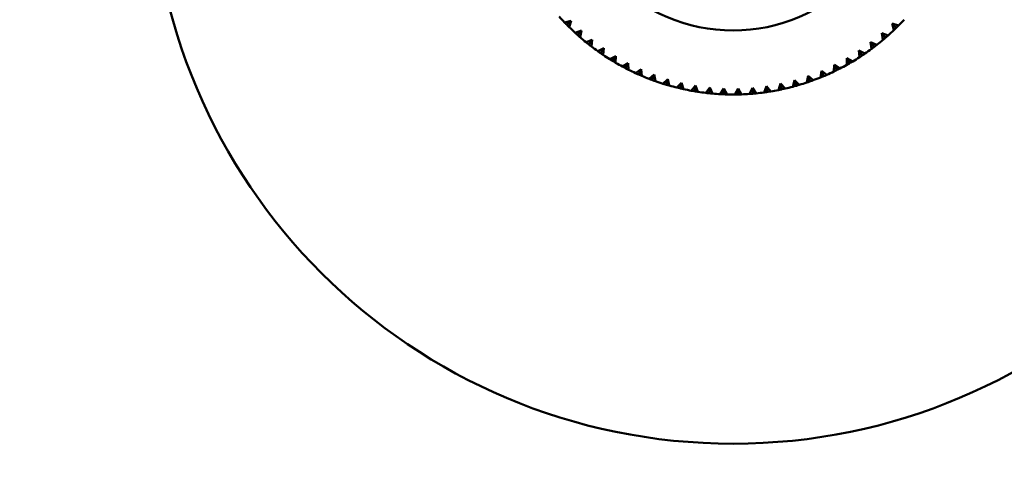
# Model space of a CAD drawing. Header units: millimetres. Extents: x 122 to 1973, y 56 to 2939.
# Tile 21 of 29: x 376 to 460, y 586 to 623. Entities that reach past the tile are written whole.
import ezdxf

# ---------------------------------------------------------------- set-up
doc = ezdxf.new("R2010")
doc.units = ezdxf.units.MM
doc.header["$LTSCALE"] = 10
doc.layers.add('Widoczne (ISO)', color=7, linetype='Continuous', lineweight=50)

msp = doc.modelspace()

# ---------------------------------------------------------------- linework, layer by layer
at = {"layer": 'Widoczne (ISO)'}
for p, q in [((422.605, 623.143), (423.162, 623.286)), ((422.805, 622.936), (423.162, 623.286)), ((423.162, 623.286), (423.008, 622.732)), ((451.088, 622.682), (450.738, 623.039)), ((450.882, 622.482), (450.738, 623.039)), ((450.738, 623.039), (451.292, 622.885)), ((423.501, 622.261), (424.047, 622.44)), ((423.713, 622.068), (424.047, 622.44)), ((424.047, 622.44), (423.929, 621.877)), ((424.45, 621.438), (424.984, 621.651)), ((424.674, 621.258), (424.984, 621.651)), ((424.984, 621.651), (424.901, 621.082)), ((450.165, 621.83), (449.837, 622.208)), ((449.946, 621.644), (449.837, 622.208)), ((449.837, 622.208), (450.381, 622.02)), ((425.449, 620.676), (425.969, 620.922)), ((425.684, 620.511), (425.969, 620.922)), ((425.969, 620.922), (425.921, 620.349)), ((449.189, 621.038), (448.886, 621.436)), ((448.959, 620.866), (448.886, 621.436)), ((448.886, 621.436), (449.417, 621.214)), ((426.494, 619.978), (426.997, 620.256)), ((426.739, 619.828), (426.997, 620.256)), ((426.997, 620.256), (426.986, 619.681)), ((447.099, 619.645), (446.849, 620.078)), ((446.85, 619.503), (446.849, 620.078)), ((446.849, 620.078), (447.347, 619.791)), ((448.166, 620.309), (447.889, 620.725)), ((447.926, 620.151), (447.889, 620.725)), ((447.889, 620.725), (448.404, 620.47)), ((427.58, 619.347), (428.065, 619.656)), ((427.834, 619.213), (428.065, 619.656)), ((428.065, 619.656), (428.09, 619.082)), ((428.704, 618.786), (429.169, 619.125)), ((428.966, 618.668), (429.169, 619.125)), ((429.169, 619.125), (429.23, 618.553)), ((445.735, 618.923), (445.77, 619.497)), ((445.993, 619.05), (445.77, 619.497)), ((445.77, 619.497), (446.249, 619.18)), ((429.861, 618.296), (430.304, 618.663)), ((430.13, 618.195), (430.304, 618.663)), ((430.304, 618.663), (430.4, 618.097)), ((431.047, 617.88), (431.465, 618.274)), ((431.322, 617.796), (431.465, 618.274)), ((431.465, 618.274), (431.598, 617.715)), ((443.407, 617.98), (443.514, 618.545)), ((443.679, 618.073), (443.514, 618.545)), ((443.514, 618.545), (443.95, 618.17)), ((444.586, 618.415), (444.657, 618.986)), ((444.851, 618.525), (444.657, 618.986)), ((444.657, 618.986), (445.116, 618.639)), ((432.256, 617.539), (432.649, 617.959)), ((432.536, 617.472), (432.649, 617.959)), ((432.649, 617.959), (432.816, 617.409)), ((433.485, 617.275), (433.85, 617.719)), ((433.768, 617.226), (433.85, 617.719)), ((433.85, 617.719), (434.052, 617.18)), ((434.727, 617.089), (435.064, 617.554)), ((435.013, 617.057), (435.064, 617.554)), ((435.064, 617.554), (435.299, 617.029)), ((435.979, 616.981), (436.286, 617.467)), ((436.266, 616.967), (436.286, 617.467)), ((436.286, 617.467), (436.553, 616.957)), ((437.235, 616.951), (437.511, 617.456)), ((437.522, 616.956), (437.511, 617.456)), ((437.511, 617.456), (437.81, 616.964)), ((438.49, 617.001), (438.734, 617.521)), ((438.777, 617.023), (438.734, 617.521)), ((438.734, 617.521), (439.063, 617.05)), ((439.74, 617.129), (439.951, 617.664)), ((440.025, 617.17), (439.951, 617.664)), ((439.951, 617.664), (440.309, 617.214)), ((440.98, 617.336), (441.156, 617.883)), ((441.261, 617.394), (441.156, 617.883)), ((441.156, 617.883), (441.542, 617.456)), ((442.203, 617.62), (442.346, 618.177)), ((442.481, 617.695), (442.346, 618.177)), ((442.346, 618.177), (442.757, 617.775))]:
    msp.add_line(p, q, dxfattribs=at)
for radius in [50, 14.5]:
    msp.add_circle((437.074, 636.951), radius, dxfattribs=at)
for centre, radius, start, end in [((437.074, 371.617), 315, 91.14233, 148.85767), ((437.074, 371.617), 315, 31.14233, 88.85767), ((437.074, 636.951), 20, 221.70896, 223.66175), ((437.074, 636.951), 20, 315.30896, 317.26175), ((437.074, 636.951), 20, 225.30896, 227.26175), ((437.074, 636.951), 20, 311.70896, 313.66175), ((437.074, 636.951), 20, 228.90896, 230.86175), ((437.074, 636.951), 20, 308.10896, 310.06175), ((437.074, 636.951), 20, 232.50896, 234.46175), ((437.074, 636.951), 20, 304.50896, 306.46175), ((437.074, 636.951), 20, 236.10896, 238.06175), ((437.074, 636.951), 20, 300.90896, 302.86175), ((437.074, 636.951), 20, 239.70896, 241.66175), ((437.074, 636.951), 20, 297.30896, 299.26175), ((437.074, 636.951), 20, 243.30896, 245.26175), ((437.074, 636.951), 20, 246.90896, 248.86175), ((437.074, 636.951), 20, 290.10896, 292.06175), ((437.074, 636.951), 20, 293.70896, 295.66175), ((437.074, 636.951), 20, 250.50896, 252.46175), ((437.074, 636.951), 20, 254.10896, 256.06175), ((437.074, 636.951), 20, 257.70896, 259.66175), ((437.074, 636.951), 20, 282.90896, 284.86175), ((437.074, 636.951), 20, 286.50896, 288.46175), ((437.074, 636.951), 20, 261.30896, 263.26175), ((437.074, 636.951), 20, 264.90896, 266.86175), ((437.074, 636.951), 20, 268.50896, 270.46175), ((437.074, 636.951), 20, 272.10896, 274.06175), ((437.074, 636.951), 20, 275.70896, 277.66175), ((437.074, 636.951), 20, 279.30896, 281.26175)]:
    msp.add_arc(centre, radius, start, end, dxfattribs=at)
for points, knots in [([(422.805, 622.936), (422.796, 622.945), (422.787, 622.955), (422.72, 623.023), (422.662, 623.083), (422.605, 623.143)], [0.05804162, 0.05804162, 0.05804162, 0.05804162, 0.06605559, 0.06605559, 0.11615352, 0.11615352, 0.11615352, 0.11615352]), ([(423.008, 622.732), (422.949, 622.79), (422.891, 622.849), (422.824, 622.917), (422.814, 622.927), (422.805, 622.936)], [0.01597845, 0.01597845, 0.01597845, 0.01597845, 0.06606705, 0.06606705, 0.07409033, 0.07409033, 0.07409033, 0.07409033]), ([(451.088, 622.682), (451.079, 622.673), (451.069, 622.663), (451.001, 622.596), (450.941, 622.539), (450.882, 622.482)], [0.05804162, 0.05804162, 0.05804162, 0.05804162, 0.06605559, 0.06605559, 0.11615352, 0.11615352, 0.11615352, 0.11615352]), ([(451.292, 622.885), (451.234, 622.826), (451.175, 622.768), (451.107, 622.701), (451.098, 622.691), (451.088, 622.682)], [0.01597845, 0.01597845, 0.01597845, 0.01597845, 0.06606705, 0.06606705, 0.07409033, 0.07409033, 0.07409033, 0.07409033]), ([(423.713, 622.068), (423.703, 622.077), (423.694, 622.085), (423.622, 622.15), (423.561, 622.205), (423.501, 622.261)], [0.05804162, 0.05804162, 0.05804162, 0.05804162, 0.06605559, 0.06605559, 0.11615352, 0.11615352, 0.11615352, 0.11615352]), ([(423.929, 621.877), (423.866, 621.932), (423.804, 621.986), (423.733, 622.05), (423.723, 622.059), (423.713, 622.068)], [0.01597845, 0.01597845, 0.01597845, 0.01597845, 0.06606705, 0.06606705, 0.07409033, 0.07409033, 0.07409033, 0.07409033]), ([(450.165, 621.83), (450.155, 621.822), (450.145, 621.813), (450.072, 621.75), (450.009, 621.697), (449.946, 621.644)], [0.05804162, 0.05804162, 0.05804162, 0.05804162, 0.06605559, 0.06605559, 0.11615352, 0.11615352, 0.11615352, 0.11615352]), ([(450.381, 622.02), (450.319, 621.965), (450.257, 621.91), (450.185, 621.848), (450.175, 621.839), (450.165, 621.83)], [0.01597845, 0.01597845, 0.01597845, 0.01597845, 0.06606705, 0.06606705, 0.07409033, 0.07409033, 0.07409033, 0.07409033]), ([(424.674, 621.258), (424.664, 621.266), (424.653, 621.275), (424.578, 621.334), (424.514, 621.386), (424.45, 621.438)], [0.05804162, 0.05804162, 0.05804162, 0.05804162, 0.06605559, 0.06605559, 0.11615352, 0.11615352, 0.11615352, 0.11615352]), ([(424.901, 621.082), (424.835, 621.132), (424.77, 621.183), (424.695, 621.242), (424.684, 621.25), (424.674, 621.258)], [0.01597845, 0.01597845, 0.01597845, 0.01597845, 0.06606705, 0.06606705, 0.07409033, 0.07409033, 0.07409033, 0.07409033]), ([(449.189, 621.038), (449.179, 621.03), (449.168, 621.022), (449.092, 620.964), (449.026, 620.915), (448.959, 620.866)], [0.05804162, 0.05804162, 0.05804162, 0.05804162, 0.06605559, 0.06605559, 0.11615352, 0.11615352, 0.11615352, 0.11615352]), ([(449.417, 621.214), (449.352, 621.163), (449.287, 621.112), (449.21, 621.054), (449.2, 621.046), (449.189, 621.038)], [0.01597845, 0.01597845, 0.01597845, 0.01597845, 0.06606705, 0.06606705, 0.07409033, 0.07409033, 0.07409033, 0.07409033]), ([(425.684, 620.511), (425.673, 620.518), (425.662, 620.526), (425.583, 620.58), (425.516, 620.628), (425.449, 620.676)], [0.05804162, 0.05804162, 0.05804162, 0.05804162, 0.06605559, 0.06605559, 0.11615352, 0.11615352, 0.11615352, 0.11615352]), ([(425.921, 620.349), (425.853, 620.395), (425.785, 620.441), (425.706, 620.496), (425.695, 620.503), (425.684, 620.511)], [0.01597845, 0.01597845, 0.01597845, 0.01597845, 0.06606705, 0.06606705, 0.07409033, 0.07409033, 0.07409033, 0.07409033]), ([(426.739, 619.828), (426.727, 619.835), (426.716, 619.842), (426.634, 619.891), (426.564, 619.935), (426.494, 619.978)], [0.05804162, 0.05804162, 0.05804162, 0.05804162, 0.06605559, 0.06605559, 0.11615352, 0.11615352, 0.11615352, 0.11615352]), ([(448.166, 620.309), (448.155, 620.301), (448.144, 620.294), (448.064, 620.241), (447.995, 620.196), (447.926, 620.151)], [0.05804162, 0.05804162, 0.05804162, 0.05804162, 0.06605559, 0.06605559, 0.11615352, 0.11615352, 0.11615352, 0.11615352]), ([(448.404, 620.47), (448.336, 620.423), (448.268, 620.377), (448.188, 620.323), (448.177, 620.316), (448.166, 620.309)], [0.01597845, 0.01597845, 0.01597845, 0.01597845, 0.06606705, 0.06606705, 0.07409033, 0.07409033, 0.07409033, 0.07409033]), ([(426.986, 619.681), (426.915, 619.723), (426.843, 619.765), (426.761, 619.814), (426.75, 619.821), (426.739, 619.828)], [0.01597845, 0.01597845, 0.01597845, 0.01597845, 0.06606705, 0.06606705, 0.07409033, 0.07409033, 0.07409033, 0.07409033]), ([(427.834, 619.213), (427.822, 619.219), (427.811, 619.225), (427.726, 619.269), (427.653, 619.308), (427.58, 619.347)], [0.05804162, 0.05804162, 0.05804162, 0.05804162, 0.06605559, 0.06605559, 0.11615352, 0.11615352, 0.11615352, 0.11615352]), ([(428.09, 619.082), (428.016, 619.119), (427.943, 619.156), (427.858, 619.201), (427.846, 619.207), (427.834, 619.213)], [0.01597845, 0.01597845, 0.01597845, 0.01597845, 0.06606705, 0.06606705, 0.07409033, 0.07409033, 0.07409033, 0.07409033]), ([(446.249, 619.18), (446.176, 619.142), (446.102, 619.104), (446.017, 619.061), (446.005, 619.056), (445.993, 619.05)], [0.01597845, 0.01597845, 0.01597845, 0.01597845, 0.06606705, 0.06606705, 0.07409033, 0.07409033, 0.07409033, 0.07409033]), ([(447.099, 619.645), (447.088, 619.638), (447.077, 619.632), (446.994, 619.584), (446.922, 619.543), (446.85, 619.503)], [0.05804162, 0.05804162, 0.05804162, 0.05804162, 0.06605559, 0.06605559, 0.11615352, 0.11615352, 0.11615352, 0.11615352]), ([(447.347, 619.791), (447.276, 619.749), (447.205, 619.707), (447.122, 619.658), (447.111, 619.652), (447.099, 619.645)], [0.01597845, 0.01597845, 0.01597845, 0.01597845, 0.06606705, 0.06606705, 0.07409033, 0.07409033, 0.07409033, 0.07409033]), ([(428.966, 618.668), (428.954, 618.673), (428.942, 618.678), (428.854, 618.717), (428.779, 618.751), (428.704, 618.786)], [0.05804162, 0.05804162, 0.05804162, 0.05804162, 0.06605559, 0.06605559, 0.11615352, 0.11615352, 0.11615352, 0.11615352]), ([(429.23, 618.553), (429.154, 618.585), (429.078, 618.618), (428.99, 618.657), (428.978, 618.662), (428.966, 618.668)], [0.01597845, 0.01597845, 0.01597845, 0.01597845, 0.06606705, 0.06606705, 0.07409033, 0.07409033, 0.07409033, 0.07409033]), ([(430.13, 618.195), (430.118, 618.199), (430.105, 618.204), (430.016, 618.237), (429.938, 618.267), (429.861, 618.296)], [0.05804162, 0.05804162, 0.05804162, 0.05804162, 0.06605559, 0.06605559, 0.11615352, 0.11615352, 0.11615352, 0.11615352]), ([(444.851, 618.525), (444.839, 618.52), (444.827, 618.515), (444.739, 618.478), (444.662, 618.446), (444.586, 618.415)], [0.05804162, 0.05804162, 0.05804162, 0.05804162, 0.06605559, 0.06605559, 0.11615352, 0.11615352, 0.11615352, 0.11615352]), ([(445.116, 618.639), (445.04, 618.605), (444.964, 618.573), (444.876, 618.535), (444.864, 618.53), (444.851, 618.525)], [0.01597845, 0.01597845, 0.01597845, 0.01597845, 0.06606705, 0.06606705, 0.07409033, 0.07409033, 0.07409033, 0.07409033]), ([(445.993, 619.05), (445.981, 619.044), (445.969, 619.038), (445.883, 618.995), (445.809, 618.959), (445.735, 618.923)], [0.05804162, 0.05804162, 0.05804162, 0.05804162, 0.06605559, 0.06605559, 0.11615352, 0.11615352, 0.11615352, 0.11615352]), ([(430.4, 618.097), (430.323, 618.124), (430.245, 618.152), (430.155, 618.185), (430.143, 618.19), (430.13, 618.195)], [0.01597845, 0.01597845, 0.01597845, 0.01597845, 0.06606705, 0.06606705, 0.07409033, 0.07409033, 0.07409033, 0.07409033]), ([(431.322, 617.796), (431.309, 617.799), (431.296, 617.803), (431.204, 617.831), (431.126, 617.855), (431.047, 617.88)], [0.05804162, 0.05804162, 0.05804162, 0.05804162, 0.06605559, 0.06605559, 0.11615352, 0.11615352, 0.11615352, 0.11615352]), ([(431.598, 617.715), (431.518, 617.738), (431.439, 617.761), (431.347, 617.788), (431.334, 617.792), (431.322, 617.796)], [0.01597845, 0.01597845, 0.01597845, 0.01597845, 0.06606705, 0.06606705, 0.07409033, 0.07409033, 0.07409033, 0.07409033]), ([(432.536, 617.472), (432.523, 617.475), (432.51, 617.478), (432.417, 617.5), (432.336, 617.52), (432.256, 617.539)], [0.05804162, 0.05804162, 0.05804162, 0.05804162, 0.06605559, 0.06605559, 0.11615352, 0.11615352, 0.11615352, 0.11615352]), ([(432.816, 617.409), (432.735, 617.427), (432.655, 617.445), (432.561, 617.466), (432.549, 617.469), (432.536, 617.472)], [0.01597845, 0.01597845, 0.01597845, 0.01597845, 0.06606705, 0.06606705, 0.07409033, 0.07409033, 0.07409033, 0.07409033]), ([(441.261, 617.394), (441.248, 617.391), (441.235, 617.388), (441.141, 617.368), (441.06, 617.352), (440.98, 617.336)], [0.05804162, 0.05804162, 0.05804162, 0.05804162, 0.06605559, 0.06605559, 0.11615352, 0.11615352, 0.11615352, 0.11615352]), ([(441.542, 617.456), (441.461, 617.438), (441.381, 617.42), (441.287, 617.399), (441.274, 617.397), (441.261, 617.394)], [0.01597845, 0.01597845, 0.01597845, 0.01597845, 0.06606705, 0.06606705, 0.07409033, 0.07409033, 0.07409033, 0.07409033]), ([(442.481, 617.695), (442.468, 617.692), (442.455, 617.688), (442.363, 617.663), (442.283, 617.641), (442.203, 617.62)], [0.05804162, 0.05804162, 0.05804162, 0.05804162, 0.06605559, 0.06605559, 0.11615352, 0.11615352, 0.11615352, 0.11615352]), ([(442.757, 617.775), (442.678, 617.752), (442.599, 617.729), (442.506, 617.703), (442.494, 617.699), (442.481, 617.695)], [0.01597845, 0.01597845, 0.01597845, 0.01597845, 0.06606705, 0.06606705, 0.07409033, 0.07409033, 0.07409033, 0.07409033]), ([(443.679, 618.073), (443.667, 618.069), (443.654, 618.064), (443.564, 618.033), (443.485, 618.006), (443.407, 617.98)], [0.05804162, 0.05804162, 0.05804162, 0.05804162, 0.06605559, 0.06605559, 0.11615352, 0.11615352, 0.11615352, 0.11615352]), ([(443.95, 618.17), (443.872, 618.141), (443.795, 618.113), (443.704, 618.082), (443.692, 618.077), (443.679, 618.073)], [0.01597845, 0.01597845, 0.01597845, 0.01597845, 0.06606705, 0.06606705, 0.07409033, 0.07409033, 0.07409033, 0.07409033]), ([(433.768, 617.226), (433.755, 617.228), (433.742, 617.23), (433.647, 617.246), (433.566, 617.26), (433.485, 617.275)], [0.05804162, 0.05804162, 0.05804162, 0.05804162, 0.06605559, 0.06605559, 0.11615352, 0.11615352, 0.11615352, 0.11615352]), ([(434.052, 617.18), (433.97, 617.193), (433.888, 617.206), (433.794, 617.221), (433.781, 617.224), (433.768, 617.226)], [0.01597845, 0.01597845, 0.01597845, 0.01597845, 0.06606705, 0.06606705, 0.07409033, 0.07409033, 0.07409033, 0.07409033]), ([(435.013, 617.057), (435, 617.058), (434.986, 617.06), (434.891, 617.07), (434.809, 617.079), (434.727, 617.089)], [0.05804162, 0.05804162, 0.05804162, 0.05804162, 0.06605559, 0.06605559, 0.11615352, 0.11615352, 0.11615352, 0.11615352]), ([(435.299, 617.029), (435.217, 617.037), (435.134, 617.045), (435.039, 617.054), (435.026, 617.056), (435.013, 617.057)], [0.01597845, 0.01597845, 0.01597845, 0.01597845, 0.06606705, 0.06606705, 0.07409033, 0.07409033, 0.07409033, 0.07409033]), ([(436.266, 616.967), (436.253, 616.967), (436.24, 616.968), (436.144, 616.972), (436.061, 616.976), (435.979, 616.981)], [0.05804162, 0.05804162, 0.05804162, 0.05804162, 0.06605559, 0.06605559, 0.11615352, 0.11615352, 0.11615352, 0.11615352]), ([(436.553, 616.957), (436.471, 616.96), (436.388, 616.962), (436.292, 616.966), (436.279, 616.966), (436.266, 616.967)], [0.01597845, 0.01597845, 0.01597845, 0.01597845, 0.06606705, 0.06606705, 0.07409033, 0.07409033, 0.07409033, 0.07409033]), ([(437.522, 616.956), (437.509, 616.955), (437.496, 616.955), (437.4, 616.953), (437.317, 616.952), (437.235, 616.951)], [0.05804162, 0.05804162, 0.05804162, 0.05804162, 0.06605559, 0.06605559, 0.11615352, 0.11615352, 0.11615352, 0.11615352]), ([(437.81, 616.964), (437.727, 616.961), (437.645, 616.959), (437.549, 616.956), (437.536, 616.956), (437.522, 616.956)], [0.01597845, 0.01597845, 0.01597845, 0.01597845, 0.06606705, 0.06606705, 0.07409033, 0.07409033, 0.07409033, 0.07409033]), ([(438.777, 617.023), (438.764, 617.022), (438.751, 617.021), (438.655, 617.013), (438.573, 617.007), (438.49, 617.001)], [0.05804162, 0.05804162, 0.05804162, 0.05804162, 0.06605559, 0.06605559, 0.11615352, 0.11615352, 0.11615352, 0.11615352]), ([(439.063, 617.05), (438.981, 617.042), (438.899, 617.034), (438.803, 617.026), (438.79, 617.024), (438.777, 617.023)], [0.01597845, 0.01597845, 0.01597845, 0.01597845, 0.06606705, 0.06606705, 0.07409033, 0.07409033, 0.07409033, 0.07409033]), ([(440.025, 617.17), (440.012, 617.168), (439.999, 617.166), (439.904, 617.152), (439.822, 617.14), (439.74, 617.129)], [0.05804162, 0.05804162, 0.05804162, 0.05804162, 0.06605559, 0.06605559, 0.11615352, 0.11615352, 0.11615352, 0.11615352]), ([(440.309, 617.214), (440.227, 617.201), (440.146, 617.188), (440.051, 617.173), (440.038, 617.171), (440.025, 617.17)], [0.01597845, 0.01597845, 0.01597845, 0.01597845, 0.06606705, 0.06606705, 0.07409033, 0.07409033, 0.07409033, 0.07409033])]:
    msp.add_open_spline(points, degree=3, knots=knots, dxfattribs=at)

doc.saveas('drawing.dxf')
